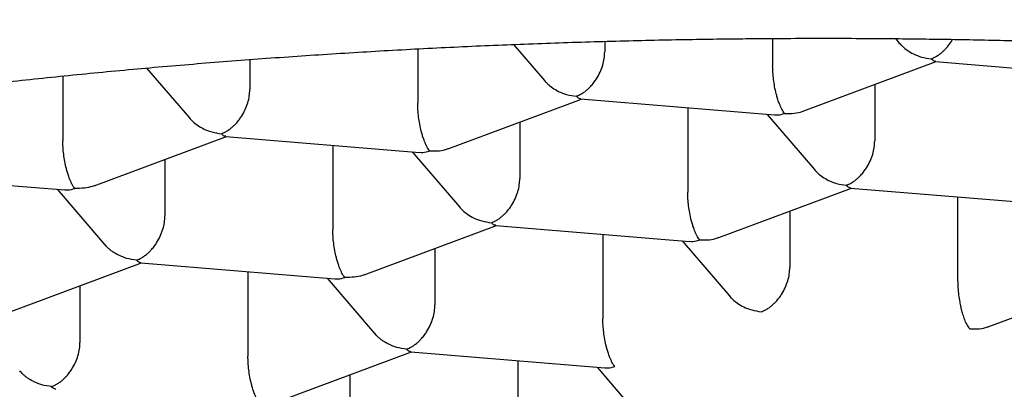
# Model space of a CAD drawing. Header units: millimetres. Extents: x 8 to 571, y 12 to 391.
# Tile 33 of 47: x 290.56 to 293.98, y 371.32 to 372.61. Entities that reach past the tile are written whole.
import ezdxf

# ---------------------------------------------------------------- set-up
doc = ezdxf.new("R2010")
doc.units = ezdxf.units.MM

msp = doc.modelspace()

# ---------------------------------------------------------------- linework, layer by layer
at = {"color": 7, "linetype": 'Continuous', "lineweight": 30}
for p, q in [((292.5932, 372.5319), (292.5932, 372.4949)), ((293.1777, 372.5419), (293.1777, 372.4467)), ((293.6051, 372.5413), (293.6183, 372.526)), ((291.9425, 372.5057), (291.9425, 372.3165)), ((292.2753, 372.5211), (292.3831, 372.3957)), ((291.358, 372.4686), (291.358, 372.3646)), ((293.2864, 372.2899), (293.7471, 372.4614)), ((293.7446, 372.4616), (294.4195, 372.406)), ((290.9986, 372.4391), (291.1479, 372.2655)), ((290.7073, 372.4113), (290.7073, 372.1862)), ((293.5329, 372.3817), (293.5329, 372.1854)), ((292.0512, 372.1597), (292.5119, 372.3312)), ((292.5094, 372.3314), (293.1842, 372.2758)), ((292.8822, 372.3007), (292.8822, 372.007)), ((292.2977, 372.2515), (292.2977, 372.0551)), ((293.158, 372.2779), (293.3228, 372.0862)), ((290.8163, 372.0295), (291.2766, 372.201)), ((291.2741, 372.2012), (291.949, 372.1455)), ((291.647, 372.1704), (291.647, 371.8767)), ((291.0625, 372.1212), (291.0625, 371.9249)), ((291.9227, 372.1477), (292.0876, 371.956)), ((290.0389, 372.0709), (290.7138, 372.0153)), ((290.6875, 372.0175), (290.8524, 371.8257)), ((292.9909, 371.8502), (293.4516, 372.0217)), ((293.4491, 372.0219), (294.1239, 371.9663)), ((293.8219, 371.6975), (293.8219, 371.9912)), ((293.2374, 371.9419), (293.2374, 371.7456)), ((291.7559, 371.72), (292.2163, 371.8914)), ((292.2138, 371.8916), (292.8887, 371.836)), ((292.5867, 371.8609), (292.5867, 371.5672)), ((292.0022, 371.8117), (292.0022, 371.6154)), ((292.8624, 371.8382), (293.0273, 371.6465)), ((290.5207, 371.5898), (290.9811, 371.7612)), ((290.9786, 371.7614), (291.6535, 371.7058)), ((291.3514, 371.7307), (291.3514, 371.437)), ((291.6272, 371.7079), (291.7921, 371.5161)), ((293.9306, 371.5407), (294.3912, 371.7122)), ((290.767, 371.6815), (290.767, 371.4851)), ((291.4604, 371.2803), (291.9208, 371.4517)), ((291.9183, 371.4519), (292.5932, 371.3963)), ((292.2911, 371.4212), (292.2911, 371.1275)), ((292.5669, 371.3984), (292.7318, 371.2066)), ((291.7067, 371.1756), (291.7067, 371.372))]:
    msp.add_line(p, q, dxfattribs=at)
for points, knots in [([(282.8532, 371.9218), (282.8436, 371.9456), (282.8205, 372.0022), (282.7935, 372.0898), (282.771, 372.1854), (282.7571, 372.28), (282.753, 372.3516), (282.7533, 372.4012), (282.7543, 372.4295), (282.7561, 372.4579), (282.7589, 372.4865), (282.7626, 372.5153), (282.7673, 372.5442), (282.7763, 372.5908), (282.7931, 372.6551), (282.8197, 372.7289), (282.85, 372.7957), (282.8818, 372.8553), (282.9186, 372.9149), (282.9591, 372.9723), (283.0136, 373.0413), (283.086, 373.1213), (283.183, 373.213), (283.2921, 373.3027), (283.4134, 373.3913), (283.5107, 373.455), (283.5753, 373.4947), (283.6025, 373.5111), (283.6297, 373.5272), (283.6571, 373.5432), (283.6847, 373.559), (283.7123, 373.5745), (283.7558, 373.5986), (283.8156, 373.6307), (283.8973, 373.6728), (283.9838, 373.7156), (284.0753, 373.7588), (284.1631, 373.7987), (284.2468, 373.8353), (284.326, 373.869), (284.4039, 373.9011), (284.4838, 373.9332), (284.5707, 373.9673), (284.7034, 374.0178), (284.8831, 374.083), (285.1104, 374.1605), (285.3451, 374.2358), (285.5867, 374.3091), (285.8254, 374.3776), (286.0614, 374.4419), (286.2957, 374.5028), (286.5399, 374.5632), (286.7529, 374.6132), (286.931, 374.6534), (287.0708, 374.684), (287.2133, 374.7144), (287.3554, 374.7437), (287.4933, 374.7714), (287.6512, 374.8022), (287.835, 374.8369), (288.0512, 374.8758), (288.277, 374.9146), (288.5125, 374.9529), (288.7579, 374.9905), (289.0133, 375.0274), (289.1974, 375.0522), (289.3055, 375.0662), (289.3345, 375.0699), (289.3641, 375.0737), (289.3944, 375.0775), (289.4253, 375.0814), (289.4569, 375.0853), (289.5088, 375.0917), (289.5825, 375.1005), (289.6861, 375.1127), (289.8022, 375.1258), (289.9315, 375.1398), (290.0361, 375.1506), (290.1137, 375.1583), (290.1621, 375.1631), (290.2124, 375.1679), (290.2708, 375.1735), (290.358, 375.1815), (290.4691, 375.1913), (290.5905, 375.2015), (290.6983, 375.21), (290.793, 375.2172), (290.8794, 375.2235), (290.9634, 375.2293), (291.0432, 375.2346), (291.1169, 375.2393), (291.1761, 375.2429), (291.2181, 375.2454), (291.2454, 375.247), (291.2632, 375.248), (291.2791, 375.2489), (291.2953, 375.2498), (291.3115, 375.2507), (291.3278, 375.2516), (291.344, 375.2525), (291.3602, 375.2533), (291.4008, 375.2555), (291.4892, 375.2599), (291.6675, 375.2683), (291.8409, 375.275), (291.9854, 375.2798), (292.0588, 375.2821), (292.1322, 375.2841), (292.2056, 375.286), (292.2849, 375.2879), (292.3713, 375.2897), (292.4869, 375.2918), (292.622, 375.2938), (292.7715, 375.2954), (292.9095, 375.2963), (293.0361, 375.2969), (293.1511, 375.2971), (293.2545, 375.2971), (293.3196, 375.2971), (293.3502, 375.2971)], [0, 0, 0, 0, 0.011862, 0.028259, 0.044827, 0.061567, 0.07848, 0.083624, 0.088836, 0.094117, 0.099466, 0.104883, 0.110369, 0.115923, 0.131549, 0.147692, 0.15954, 0.171652, 0.184028, 0.19636, 0.207678, 0.227868, 0.248036, 0.26828, 0.288541, 0.308802, 0.312702, 0.316564, 0.320387, 0.324172, 0.327919, 0.331627, 0.335297, 0.345191, 0.354794, 0.365849, 0.376492, 0.386724, 0.395512, 0.403972, 0.412105, 0.419909, 0.42847, 0.438175, 0.45881, 0.479226, 0.499424, 0.519404, 0.539167, 0.55649, 0.574064, 0.591891, 0.609969, 0.61954, 0.62918, 0.63889, 0.648669, 0.657858, 0.666424, 0.67988, 0.693752, 0.70804, 0.722744, 0.737865, 0.753401, 0.769354, 0.771047, 0.772776, 0.774542, 0.776343, 0.778181, 0.780056, 0.781967, 0.787409, 0.793126, 0.80029, 0.807844, 0.815787, 0.818544, 0.821344, 0.824188, 0.827263, 0.831462, 0.839246, 0.846416, 0.852299, 0.857692, 0.862595, 0.867008, 0.871982, 0.876139, 0.87948, 0.882003, 0.883232, 0.884098, 0.885009, 0.885921, 0.886832, 0.887744, 0.888655, 0.889567, 0.890478, 0.895491, 0.904443, 0.920427, 0.924505, 0.928583, 0.932661, 0.936739, 0.940816, 0.94585, 0.951114, 0.960015, 0.968277, 0.9759, 0.982884, 0.989228, 0.994934, 1, 1, 1, 1]), ([(293.3563, 375.2971), (293.3934, 375.2971), (293.4715, 375.2971), (293.5944, 375.297), (293.7289, 375.2965), (293.8751, 375.2957), (294.0106, 375.2944), (294.1332, 375.2929), (294.2147, 375.2917), (294.2736, 375.2907), (294.3086, 375.2901), (294.3441, 375.2894), (294.3788, 375.2888), (294.4853, 375.2866), (294.6747, 375.2818), (294.9474, 375.2724), (295.1525, 375.2633), (295.2796, 375.2569), (295.3292, 375.2543), (295.3787, 375.2516), (295.4222, 375.2492), (295.4717, 375.2464), (295.5296, 375.243), (295.6086, 375.2382), (295.6997, 375.2323), (295.8037, 375.2252), (295.9167, 375.2171), (296.0389, 375.2077), (296.1596, 375.198), (296.2778, 375.1879), (296.3903, 375.1778), (296.5022, 375.1673), (296.61, 375.1567), (296.7279, 375.1448), (296.8546, 375.1313), (296.9881, 375.1164), (297.1114, 375.1021), (297.2246, 375.0884), (297.3279, 375.0756), (297.4031, 375.0659), (297.4537, 375.0593), (297.483, 375.0555), (297.5122, 375.0516), (297.5413, 375.0477), (297.5702, 375.0438), (297.599, 375.0399), (297.6277, 375.036), (297.706, 375.0252), (297.8261, 375.0083), (297.9863, 374.9846), (298.1457, 374.9602), (298.3101, 374.9341), (298.4788, 374.9061), (298.6366, 374.879), (298.7841, 374.8527), (298.9217, 374.8274), (299.0553, 374.8022), (299.1887, 374.7763), (299.3264, 374.7487), (299.5066, 374.7117), (299.7234, 374.6652), (299.9692, 374.6097), (300.2063, 374.5535), (300.4345, 374.4967), (300.6539, 374.4395), (300.8559, 374.3844), (301.0428, 374.3313), (301.2166, 374.2799), (301.3872, 374.2274), (301.5541, 374.1739), (301.6933, 374.1274), (301.8064, 374.0883), (301.895, 374.0569), (301.9822, 374.0251), (302.0682, 373.9931), (302.1498, 373.9618), (302.2265, 373.9317), (302.3182, 373.8948), (302.4273, 373.8493), (302.5536, 373.7941), (302.6787, 373.7364), (302.8021, 373.6763), (302.9231, 373.6137), (303.0411, 373.5485), (303.1251, 373.4986), (303.1788, 373.4652), (303.2041, 373.4492), (303.2289, 373.4331), (303.2534, 373.4169), (303.2775, 373.4007), (303.3304, 373.3642), (303.3811, 373.3271), (303.4295, 373.2893), (303.4515, 373.2717), (303.473, 373.2541), (303.4948, 373.2358), (303.517, 373.2166), (303.5394, 373.1966), (303.5612, 373.1767), (303.5889, 373.1504), (303.6214, 373.1182), (303.6572, 373.0803), (303.6897, 373.0436), (303.719, 373.0083), (303.7472, 372.9719), (303.7752, 372.933), (303.8098, 372.8804), (303.8467, 372.8161), (303.8819, 372.741), (303.9095, 372.6668), (303.93, 372.5935), (303.9438, 372.5211), (303.9519, 372.451), (303.9527, 372.4043), (303.9531, 372.3819)], [0, 0, 0, 0, 0.0066722, 0.014044, 0.0221156, 0.0308869, 0.0403579, 0.0465405, 0.0529885, 0.0550699, 0.0571776, 0.0593114, 0.0614715, 0.0634458, 0.0785738, 0.0957645, 0.1129552, 0.1159808, 0.1190064, 0.1220321, 0.1250432, 0.1269823, 0.1311171, 0.1356838, 0.1415066, 0.1479076, 0.1548868, 0.1624442, 0.1705798, 0.1773777, 0.1845326, 0.1916737, 0.1984187, 0.2048874, 0.2140017, 0.222504, 0.2303942, 0.2376724, 0.2443385, 0.2503927, 0.2523041, 0.25421, 0.2561106, 0.2580057, 0.2598954, 0.2617797, 0.2636585, 0.265532, 0.2771834, 0.2874055, 0.2974567, 0.3091996, 0.3207005, 0.3319593, 0.3418073, 0.3514624, 0.3609246, 0.3701939, 0.3800674, 0.3907643, 0.409674, 0.4283385, 0.4467578, 0.4649323, 0.4828621, 0.5005475, 0.5157959, 0.5311614, 0.5466441, 0.5622443, 0.577962, 0.5868349, 0.595745, 0.6046921, 0.6136765, 0.622698, 0.6308404, 0.638737, 0.6532257, 0.6682119, 0.6836956, 0.6996769, 0.7161557, 0.7331322, 0.7506064, 0.7546965, 0.7587865, 0.7628764, 0.7669663, 0.7710562, 0.775146, 0.7944253, 0.7987287, 0.803032, 0.8073353, 0.8116386, 0.8163984, 0.8212891, 0.8260887, 0.8307971, 0.8401235, 0.8490706, 0.8576382, 0.8658264, 0.8736353, 0.8827515, 0.8923944, 0.9092504, 0.925641, 0.9415663, 0.9570268, 0.9720226, 0.9865541, 1, 1, 1, 1]), ([(283.9784, 369.4216), (283.9784, 369.4312), (283.9785, 369.4546), (283.9806, 369.4917), (283.9846, 369.533), (283.9904, 369.5744), (283.9981, 369.6159), (284.0077, 369.6573), (284.0191, 369.6988), (284.0323, 369.7402), (284.0473, 369.7816), (284.064, 369.8229), (284.0826, 369.8642), (284.103, 369.9055), (284.1251, 369.9468), (284.149, 369.988), (284.1747, 370.0292), (284.2022, 370.0705), (284.2315, 370.1117), (284.2626, 370.1529), (284.2956, 370.1941), (284.3303, 370.2353), (284.3668, 370.2765), (284.4052, 370.3177), (284.4453, 370.3588), (284.4873, 370.3999), (284.5312, 370.4409), (284.5768, 370.4819), (284.6243, 370.5228), (284.6736, 370.5635), (284.7247, 370.6042), (284.7776, 370.6447), (284.8323, 370.6851), (284.8888, 370.7254), (284.9471, 370.7655), (285.0071, 370.8054), (285.0689, 370.8451), (285.1325, 370.8845), (285.1978, 370.9238), (285.2648, 370.9628), (285.3335, 371.0016), (285.404, 371.0401), (285.4761, 371.0783), (285.5499, 371.1162), (285.6253, 371.1539), (285.7024, 371.1912), (285.7811, 371.2282), (285.8614, 371.2648), (285.9433, 371.3011), (286.0267, 371.337), (286.1117, 371.3726), (286.1983, 371.4078), (286.2863, 371.4426), (286.3759, 371.477), (286.4669, 371.5109), (286.5594, 371.5445), (286.6533, 371.5776), (286.7486, 371.6103), (286.8454, 371.6425), (286.9435, 371.6743), (287.043, 371.7056), (287.1438, 371.7365), (287.2459, 371.7669), (287.3494, 371.7968), (287.4541, 371.8261), (287.5601, 371.855), (287.6673, 371.8834), (287.7757, 371.9113), (287.8854, 371.9386), (287.9962, 371.9654), (288.1082, 371.9917), (288.2213, 372.0175), (288.3355, 372.0426), (288.4509, 372.0673), (288.5673, 372.0914), (288.6848, 372.1149), (288.8033, 372.1378), (288.9228, 372.1602), (289.0434, 372.182), (289.1649, 372.2032), (289.2875, 372.2238), (289.4109, 372.2438), (289.5353, 372.2633), (289.6607, 372.2821), (289.7869, 372.3003), (289.9141, 372.3179), (290.0421, 372.3349), (290.1711, 372.3512), (290.3009, 372.3669), (290.427, 372.3815), (290.5494, 372.395), (290.6677, 372.4075), (290.7865, 372.4194), (290.9057, 372.4308), (291.0253, 372.4416), (291.1453, 372.4519), (291.2656, 372.4616), (291.3863, 372.4708), (291.5072, 372.4795), (291.6284, 372.4875), (291.7498, 372.4951), (291.8715, 372.5021), (291.9932, 372.5085), (292.1151, 372.5144), (292.2369, 372.5197), (292.3587, 372.5244), (292.4802, 372.5286), (292.6013, 372.5322), (292.7214, 372.5353), (292.8397, 372.5378), (292.9535, 372.5397), (293.056, 372.541), (293.1454, 372.5418), (293.242, 372.5424), (293.3103, 372.5425), (293.3532, 372.5425)], [0, 0, 0, 0, 0.0068296, 0.0166014, 0.0263889, 0.0361696, 0.0459232, 0.0556334, 0.0652883, 0.0748804, 0.0844065, 0.0938662, 0.1032617, 0.1125968, 0.1218761, 0.131105, 0.140289, 0.1494334, 0.1585434, 0.1676236, 0.1766786, 0.1857123, 0.1947283, 0.2037297, 0.2127194, 0.2216997, 0.2306729, 0.2396406, 0.2486046, 0.2575661, 0.2665262, 0.2754858, 0.2844454, 0.2934058, 0.3023676, 0.3113313, 0.3202972, 0.3292657, 0.3382371, 0.3472114, 0.3561889, 0.3651696, 0.3741536, 0.3831409, 0.3921316, 0.4011256, 0.410123, 0.4191238, 0.4281278, 0.4371351, 0.4461457, 0.4551594, 0.4641763, 0.4731964, 0.4822197, 0.491246, 0.5002755, 0.5093081, 0.5183438, 0.5273826, 0.5364246, 0.5454699, 0.5545183, 0.5635701, 0.5726253, 0.581684, 0.5907463, 0.5998123, 0.6088821, 0.6179559, 0.6270339, 0.6361162, 0.6452031, 0.6542949, 0.6633917, 0.6724939, 0.6816018, 0.6907159, 0.6998364, 0.7089639, 0.7180989, 0.7272418, 0.7363935, 0.7455545, 0.7547257, 0.763908, 0.7731024, 0.7823101, 0.7915324, 0.8007708, 0.8090646, 0.8173585, 0.8256518, 0.8339442, 0.8422354, 0.8505251, 0.8588129, 0.8670984, 0.875381, 0.88366, 0.8919344, 0.9002032, 0.9084645, 0.9167162, 0.924955, 0.9331761, 0.9413718, 0.9495292, 0.9576251, 0.9656119, 0.9733758, 0.9805578, 0.9862512, 0.9913643, 1, 1, 1, 1]), ([(293.3532, 372.5425), (293.3971, 372.5425), (293.4591, 372.5424), (293.5511, 372.5418), (293.6304, 372.5412), (293.7251, 372.54), (293.8248, 372.5385), (293.9295, 372.5365), (294.0377, 372.534), (294.1485, 372.531), (294.2615, 372.5274), (294.3761, 372.5234), (294.492, 372.5187), (294.6089, 372.5135), (294.7267, 372.5078), (294.845, 372.5015), (294.9639, 372.4946), (295.0832, 372.4872), (295.2027, 372.4792), (295.3223, 372.4707), (295.4421, 372.4615), (295.5619, 372.4518), (295.6817, 372.4415), (295.8013, 372.4307), (295.9208, 372.4193), (296.0401, 372.4073), (296.1591, 372.3948), (296.2778, 372.3817), (296.3962, 372.368), (296.5142, 372.3538), (296.6318, 372.339), (296.7489, 372.3237), (296.8655, 372.3078), (296.9817, 372.2914), (297.0972, 372.2744), (297.2122, 372.2569), (297.3266, 372.2389), (297.4403, 372.2203), (297.5533, 372.2011), (297.6657, 372.1815), (297.7773, 372.1613), (297.8882, 372.1407), (297.9983, 372.1195), (298.1075, 372.0978), (298.216, 372.0755), (298.3236, 372.0528), (298.4303, 372.0296), (298.5361, 372.006), (298.6409, 371.9818), (298.7449, 371.9571), (298.8478, 371.932), (298.9498, 371.9064), (299.0507, 371.8804), (299.1506, 371.8539), (299.2494, 371.8269), (299.3472, 371.7995), (299.4439, 371.7717), (299.5394, 371.7435), (299.6338, 371.7148), (299.727, 371.6857), (299.8191, 371.6562), (299.9099, 371.6264), (299.9996, 371.5961), (300.088, 371.5654), (300.1751, 371.5344), (300.261, 371.503), (300.3456, 371.4712), (300.4289, 371.4391), (300.5109, 371.4067), (300.5915, 371.3739), (300.6708, 371.3408), (300.7487, 371.3074), (300.8253, 371.2737), (300.9004, 371.2396), (300.9742, 371.2053), (301.0465, 371.1708), (301.1174, 371.1359), (301.1868, 371.1008), (301.2548, 371.0655), (301.3213, 371.0299), (301.3863, 370.9941), (301.4499, 370.9581), (301.5119, 370.9219), (301.5725, 370.8855), (301.6315, 370.8489), (301.689, 370.8121), (301.7449, 370.7752), (301.7993, 370.7381), (301.8522, 370.7009), (301.9035, 370.6636), (301.9533, 370.6262), (302.0015, 370.5887), (302.0482, 370.551), (302.0932, 370.5133), (302.1368, 370.4756), (302.1787, 370.4377), (302.2191, 370.3999), (302.258, 370.3619), (302.2952, 370.324), (302.3309, 370.286), (302.3651, 370.248), (302.3977, 370.21), (302.4288, 370.172), (302.4583, 370.134), (302.4863, 370.0959), (302.5128, 370.0579), (302.5378, 370.0198), (302.5612, 369.9817), (302.5831, 369.9435), (302.6036, 369.9053), (302.6225, 369.8671), (302.6399, 369.8287), (302.6558, 369.7902), (302.6702, 369.7516), (302.6831, 369.7128), (302.6944, 369.6738), (302.7042, 369.6346), (302.7124, 369.595), (302.719, 369.5552), (302.7239, 369.5151), (302.7269, 369.4747), (302.7283, 369.4436), (302.7281, 369.4259), (302.7281, 369.4218)], [0, 0, 0, 0, 0.008828, 0.01247, 0.01851, 0.024795, 0.031545, 0.038598, 0.045887, 0.053359, 0.060976, 0.06871, 0.076541, 0.084452, 0.09243, 0.100466, 0.108551, 0.116679, 0.124844, 0.133042, 0.141268, 0.14952, 0.157794, 0.166089, 0.174402, 0.182731, 0.191075, 0.199431, 0.2078, 0.216179, 0.224568, 0.232965, 0.24137, 0.249783, 0.258201, 0.266625, 0.275055, 0.283488, 0.291926, 0.300367, 0.308811, 0.317258, 0.325706, 0.334157, 0.342609, 0.351062, 0.359516, 0.36797, 0.376424, 0.384878, 0.393332, 0.401784, 0.410236, 0.418687, 0.427136, 0.435583, 0.444028, 0.452471, 0.460912, 0.46935, 0.477785, 0.486217, 0.494645, 0.50307, 0.511491, 0.519908, 0.528321, 0.53673, 0.545134, 0.553533, 0.561927, 0.570316, 0.5787, 0.587079, 0.595452, 0.603819, 0.61218, 0.620536, 0.628886, 0.63723, 0.645567, 0.653899, 0.662225, 0.670544, 0.678859, 0.687167, 0.69547, 0.703769, 0.712063, 0.720352, 0.728638, 0.736922, 0.745203, 0.753484, 0.761765, 0.770046, 0.778331, 0.786619, 0.794914, 0.803218, 0.811533, 0.819861, 0.828207, 0.836573, 0.844964, 0.853385, 0.86184, 0.870334, 0.878875, 0.887468, 0.89612, 0.904839, 0.913633, 0.922509, 0.931475, 0.940537, 0.949701, 0.958971, 0.968347, 0.977826, 0.987402, 0.997062, 1, 1, 1, 1]), ([(293.6183, 372.526), (293.6201, 372.524), (293.6238, 372.5197), (293.6328, 372.5111), (293.6472, 372.4996), (293.669, 372.4868), (293.6971, 372.4757), (293.7182, 372.4728), (293.7296, 372.4712)], [0, 0, 0, 0, 0.062211, 0.134474, 0.294265, 0.49165, 0.726858, 1, 1, 1, 1]), ([(293.7296, 372.4712), (293.7337, 372.4729), (293.7417, 372.4762), (293.7532, 372.4831), (293.7637, 372.4907), (293.7724, 372.4984), (293.7796, 372.5057), (293.7855, 372.5124), (293.7908, 372.519), (293.7954, 372.5253), (293.7998, 372.5317), (293.8022, 372.5363), (293.8035, 372.5388)], [0, 0, 0, 0, 0.151751, 0.293292, 0.424636, 0.5458, 0.635425, 0.718561, 0.795226, 0.865444, 0.929244, 1, 1, 1, 1]), ([(292.4943, 372.341), (292.4985, 372.3427), (292.5065, 372.346), (292.518, 372.3528), (292.5284, 372.3604), (292.5372, 372.3681), (292.5444, 372.3754), (292.5503, 372.3821), (292.5556, 372.3887), (292.5602, 372.3951), (292.5677, 372.4064), (292.5774, 372.4238), (292.5865, 372.448), (292.5922, 372.4721), (292.5929, 372.4874), (292.5932, 372.4949)], [0, 0, 0, 0, 0.0854419, 0.1651353, 0.2390874, 0.3073075, 0.3577702, 0.4045792, 0.4477448, 0.4872802, 0.5232025, 0.6514528, 0.7729469, 0.888728, 1, 1, 1, 1]), ([(293.7446, 372.4624), (293.743, 372.4624), (293.7382, 372.4625), (293.733, 372.4677), (293.7296, 372.4712)], [0, 0, 0, 0, 0.3366244, 1, 1, 1, 1]), ([(293.2193, 372.2812), (293.2176, 372.2834), (293.2143, 372.2877), (293.2096, 372.2959), (293.2053, 372.3047), (293.2016, 372.3135), (293.1985, 372.3216), (293.196, 372.329), (293.1937, 372.3362), (293.1917, 372.343), (293.1884, 372.3553), (293.1845, 372.3738), (293.1806, 372.3991), (293.1782, 372.4238), (293.1779, 372.4392), (293.1777, 372.4467)], [0, 0, 0, 0, 0.0854419, 0.1651353, 0.2390874, 0.3073075, 0.3577702, 0.4045792, 0.4477448, 0.4872802, 0.5232025, 0.6514528, 0.7729469, 0.888728, 1, 1, 1, 1]), ([(292.3831, 372.3957), (292.3849, 372.3938), (292.3886, 372.3895), (292.3976, 372.3808), (292.4119, 372.3693), (292.4338, 372.3566), (292.4619, 372.3455), (292.483, 372.3426), (292.4943, 372.341)], [0, 0, 0, 0, 0.062211, 0.134474, 0.294265, 0.49165, 0.726858, 1, 1, 1, 1]), ([(291.2591, 372.2107), (291.2633, 372.2124), (291.2713, 372.2158), (291.2828, 372.2226), (291.2932, 372.2302), (291.302, 372.2379), (291.3092, 372.2452), (291.3151, 372.2519), (291.3203, 372.2585), (291.3249, 372.2648), (291.3325, 372.2762), (291.3421, 372.2936), (291.3513, 372.3178), (291.357, 372.3418), (291.3577, 372.3571), (291.358, 372.3646)], [0, 0, 0, 0, 0.085442, 0.165135, 0.239087, 0.307307, 0.35777, 0.404579, 0.447745, 0.48728, 0.523202, 0.651453, 0.772947, 0.888728, 1, 1, 1, 1]), ([(292.5094, 372.3322), (292.5078, 372.3322), (292.503, 372.3322), (292.4978, 372.3375), (292.4943, 372.341)], [0, 0, 0, 0, 0.336624, 1, 1, 1, 1]), ([(291.9841, 372.151), (291.9824, 372.1532), (291.979, 372.1574), (291.9743, 372.1657), (291.9701, 372.1745), (291.9664, 372.1832), (291.9633, 372.1914), (291.9608, 372.1987), (291.9585, 372.2059), (291.9564, 372.2128), (291.9532, 372.225), (291.9492, 372.2435), (291.9454, 372.2688), (291.943, 372.2936), (291.9426, 372.3089), (291.9425, 372.3165)], [0, 0, 0, 0, 0.085442, 0.165135, 0.239087, 0.307307, 0.35777, 0.404579, 0.447745, 0.48728, 0.523202, 0.651453, 0.772947, 0.888728, 1, 1, 1, 1]), ([(293.2193, 372.2812), (293.2306, 372.281), (293.2517, 372.2805), (293.274, 372.2853), (293.2846, 372.2893), (293.2864, 372.29)], [0, 0, 0, 0, 0.49046, 0.912846, 1, 1, 1, 1]), ([(291.1479, 372.2655), (291.1496, 372.2635), (291.1534, 372.2593), (291.1624, 372.2506), (291.1767, 372.2391), (291.1985, 372.2263), (291.2266, 372.2152), (291.2478, 372.2123), (291.2591, 372.2107)], [0, 0, 0, 0, 0.062211, 0.134474, 0.294265, 0.49165, 0.726858, 1, 1, 1, 1]), ([(293.1843, 372.2765), (293.1881, 372.276), (293.1993, 372.2748), (293.2113, 372.2787), (293.2193, 372.2812)], [0, 0, 0, 0, 0.333784, 1, 1, 1, 1]), ([(290.7489, 372.0207), (290.7471, 372.0229), (290.7438, 372.0272), (290.7391, 372.0354), (290.7348, 372.0443), (290.7312, 372.053), (290.7281, 372.0611), (290.7255, 372.0685), (290.7232, 372.0757), (290.7212, 372.0825), (290.718, 372.0948), (290.714, 372.1133), (290.7102, 372.1386), (290.7077, 372.1633), (290.7074, 372.1787), (290.7073, 372.1862)], [0, 0, 0, 0, 0.085442, 0.165135, 0.239087, 0.307307, 0.35777, 0.404579, 0.447745, 0.48728, 0.523202, 0.651453, 0.772947, 0.888728, 1, 1, 1, 1]), ([(291.2742, 372.2019), (291.2726, 372.2019), (291.2677, 372.202), (291.2626, 372.2073), (291.2591, 372.2107)], [0, 0, 0, 0, 0.336624, 1, 1, 1, 1]), ([(293.434, 372.0315), (293.4382, 372.0332), (293.4462, 372.0365), (293.4577, 372.0433), (293.4681, 372.0509), (293.4769, 372.0586), (293.4841, 372.0659), (293.49, 372.0726), (293.4953, 372.0792), (293.4998, 372.0856), (293.5074, 372.0969), (293.5171, 372.1143), (293.5262, 372.1385), (293.5319, 372.1626), (293.5326, 372.1779), (293.5329, 372.1854)], [0, 0, 0, 0, 0.085442, 0.165135, 0.239087, 0.307307, 0.35777, 0.404579, 0.447745, 0.48728, 0.523202, 0.651453, 0.772947, 0.888728, 1, 1, 1, 1]), ([(291.9491, 372.1462), (291.9528, 372.1458), (291.9641, 372.1446), (291.9761, 372.1484), (291.9841, 372.151)], [0, 0, 0, 0, 0.333784, 1, 1, 1, 1]), ([(291.9841, 372.151), (291.9954, 372.1507), (292.0165, 372.1502), (292.0387, 372.155), (292.0493, 372.1591), (292.0511, 372.1598)], [0, 0, 0, 0, 0.49046, 0.912846, 1, 1, 1, 1]), ([(293.3228, 372.0862), (293.3246, 372.0843), (293.3283, 372.08), (293.3373, 372.0713), (293.3516, 372.0598), (293.3735, 372.0471), (293.4016, 372.036), (293.4227, 372.033), (293.434, 372.0315)], [0, 0, 0, 0, 0.062211, 0.134474, 0.294265, 0.49165, 0.726858, 1, 1, 1, 1]), ([(292.1988, 371.9012), (292.203, 371.9029), (292.211, 371.9062), (292.2225, 371.9131), (292.2329, 371.9207), (292.2417, 371.9284), (292.2489, 371.9357), (292.2548, 371.9424), (292.26, 371.949), (292.2646, 371.9553), (292.2722, 371.9667), (292.2818, 371.984), (292.291, 372.0082), (292.2967, 372.0323), (292.2974, 372.0476), (292.2977, 372.0551)], [0, 0, 0, 0, 0.085442, 0.165135, 0.239087, 0.307307, 0.35777, 0.404579, 0.447745, 0.48728, 0.523202, 0.651453, 0.772947, 0.888728, 1, 1, 1, 1]), ([(290.7138, 372.016), (290.7176, 372.0156), (290.7289, 372.0143), (290.7409, 372.0182), (290.7489, 372.0207)], [0, 0, 0, 0, 0.3337838, 1, 1, 1, 1]), ([(290.8161, 372.03), (290.8143, 372.0292), (290.8039, 372.0247), (290.7812, 372.0202), (290.7602, 372.0206), (290.7489, 372.0207)], [0, 0, 0, 0, 0.089252, 0.510644, 1, 1, 1, 1]), ([(293.4491, 372.0226), (293.4475, 372.0227), (293.4427, 372.0227), (293.4375, 372.028), (293.434, 372.0315)], [0, 0, 0, 0, 0.336624, 1, 1, 1, 1]), ([(292.9238, 371.8415), (292.9221, 371.8437), (292.9187, 371.8479), (292.914, 371.8561), (292.9098, 371.865), (292.9061, 371.8737), (292.903, 371.8819), (292.9005, 371.8892), (292.8982, 371.8964), (292.8961, 371.9033), (292.8929, 371.9155), (292.8889, 371.934), (292.8851, 371.9593), (292.8827, 371.9841), (292.8823, 371.9994), (292.8822, 372.007)], [0, 0, 0, 0, 0.085442, 0.165135, 0.239087, 0.307307, 0.35777, 0.404579, 0.447745, 0.48728, 0.523202, 0.651453, 0.772947, 0.888728, 1, 1, 1, 1]), ([(292.0876, 371.956), (292.0893, 371.954), (292.0931, 371.9497), (292.1021, 371.9411), (292.1164, 371.9296), (292.1382, 371.9168), (292.1663, 371.9057), (292.1875, 371.9028), (292.1988, 371.9012)], [0, 0, 0, 0, 0.062211, 0.134474, 0.294265, 0.49165, 0.726858, 1, 1, 1, 1]), ([(290.9636, 371.771), (290.9677, 371.7727), (290.9757, 371.776), (290.9872, 371.7828), (290.9977, 371.7904), (291.0064, 371.7981), (291.0137, 371.8054), (291.0196, 371.8121), (291.0248, 371.8187), (291.0294, 371.8251), (291.037, 371.8364), (291.0466, 371.8538), (291.0558, 371.878), (291.0615, 371.9021), (291.0621, 371.9174), (291.0625, 371.9249)], [0, 0, 0, 0, 0.0854419, 0.1651353, 0.2390874, 0.3073075, 0.3577702, 0.4045792, 0.4477448, 0.4872802, 0.5232025, 0.6514528, 0.7729469, 0.888728, 1, 1, 1, 1]), ([(291.6886, 371.7112), (291.6868, 371.7134), (291.6835, 371.7177), (291.6788, 371.7259), (291.6745, 371.7347), (291.6709, 371.7435), (291.6678, 371.7516), (291.6652, 371.759), (291.6629, 371.7662), (291.6609, 371.773), (291.6577, 371.7853), (291.6537, 371.8038), (291.6499, 371.8291), (291.6474, 371.8538), (291.6471, 371.8692), (291.647, 371.8767)], [0, 0, 0, 0, 0.085442, 0.165135, 0.239087, 0.307307, 0.35777, 0.404579, 0.447745, 0.48728, 0.523202, 0.651453, 0.772947, 0.888728, 1, 1, 1, 1]), ([(292.2139, 371.8924), (292.2123, 371.8924), (292.2074, 371.8925), (292.2023, 371.8977), (292.1988, 371.9012)], [0, 0, 0, 0, 0.336624, 1, 1, 1, 1]), ([(292.8888, 371.8367), (292.8925, 371.8363), (292.9038, 371.8351), (292.9158, 371.8389), (292.9238, 371.8415)], [0, 0, 0, 0, 0.333784, 1, 1, 1, 1]), ([(292.9238, 371.8415), (292.9351, 371.8412), (292.9562, 371.8407), (292.9784, 371.8455), (292.989, 371.8496), (292.9908, 371.8503)], [0, 0, 0, 0, 0.49046, 0.912846, 1, 1, 1, 1]), ([(290.9636, 371.771), (290.9523, 371.7726), (290.9312, 371.7756), (290.9069, 371.7853), (290.8906, 371.794), (290.8805, 371.8005), (290.8718, 371.8069), (290.8622, 371.8149), (290.8565, 371.8217), (290.8529, 371.8261)], [0, 0, 0, 0, 0.273225, 0.508527, 0.612083, 0.706188, 0.79088, 0.866207, 1, 1, 1, 1]), ([(290.9787, 371.7622), (290.977, 371.7622), (290.9722, 371.7622), (290.967, 371.7675), (290.9636, 371.771)], [0, 0, 0, 0, 0.336624, 1, 1, 1, 1]), ([(293.1385, 371.5917), (293.1427, 371.5934), (293.1507, 371.5967), (293.1622, 371.6036), (293.1726, 371.6112), (293.1814, 371.6189), (293.1886, 371.6262), (293.1945, 371.6329), (293.1997, 371.6395), (293.2043, 371.6458), (293.2119, 371.6572), (293.2215, 371.6745), (293.2307, 371.6987), (293.2364, 371.7228), (293.2371, 371.7381), (293.2374, 371.7456)], [0, 0, 0, 0, 0.085442, 0.165135, 0.239087, 0.307307, 0.35777, 0.404579, 0.447745, 0.48728, 0.523202, 0.651453, 0.772947, 0.888728, 1, 1, 1, 1]), ([(291.6535, 371.7065), (291.6573, 371.706), (291.6686, 371.7048), (291.6806, 371.7087), (291.6886, 371.7112)], [0, 0, 0, 0, 0.333784, 1, 1, 1, 1]), ([(291.7558, 371.7205), (291.7539, 371.7197), (291.7436, 371.7152), (291.7209, 371.7107), (291.6999, 371.711), (291.6886, 371.7112)], [0, 0, 0, 0, 0.089252, 0.510644, 1, 1, 1, 1]), ([(293.8219, 371.6975), (293.822, 371.6899), (293.8223, 371.6745), (293.8246, 371.6498), (293.8276, 371.6305), (293.8303, 371.6168), (293.8321, 371.6085), (293.8349, 371.5971), (293.839, 371.582), (293.8453, 371.5635), (293.8537, 371.545), (293.8601, 371.5365), (293.8635, 371.532)], [0, 0, 0, 0, 0.111298, 0.227117, 0.348661, 0.390702, 0.433531, 0.477182, 0.573703, 0.692933, 0.835009, 1, 1, 1, 1]), ([(293.0273, 371.6465), (293.029, 371.6445), (293.0328, 371.6402), (293.0418, 371.6316), (293.0561, 371.6201), (293.0779, 371.6073), (293.106, 371.5962), (293.1272, 371.5933), (293.1385, 371.5917)], [0, 0, 0, 0, 0.062211, 0.134474, 0.294265, 0.49165, 0.726858, 1, 1, 1, 1]), ([(291.7725, 368.5215), (291.6907, 368.5285), (291.5269, 368.5427), (291.2844, 368.5678), (291.0445, 368.5959), (290.8077, 368.6271), (290.5744, 368.6612), (290.3491, 368.6977), (290.132, 368.7361), (289.9231, 368.7764), (289.7182, 368.8192), (289.5177, 368.8644), (289.3178, 368.9129), (289.1191, 368.965), (288.9222, 369.0206), (288.7313, 369.0787), (288.5466, 369.1392), (288.3683, 369.2021), (288.2001, 369.2659), (288.0415, 369.3306), (287.8924, 369.3957), (287.7499, 369.4627), (287.614, 369.5313), (287.4824, 369.603), (287.3557, 369.6777), (287.2346, 369.7555), (287.1217, 369.8348), (287.0172, 369.9154), (286.9212, 369.9974), (286.8355, 370.0789), (286.7597, 370.1599), (286.6932, 370.2401), (286.6347, 370.3211), (286.5842, 370.4027), (286.5409, 370.4865), (286.5055, 370.5725), (286.4786, 370.6606), (286.4609, 370.749), (286.4525, 370.8375), (286.4533, 370.9261), (286.4633, 371.0129), (286.4816, 371.0979), (286.5079, 371.1809), (286.5423, 371.2635), (286.5848, 371.3457), (286.6363, 371.429), (286.6981, 371.5131), (286.7524, 371.5796), (286.7886, 371.617), (286.7978, 371.6265)], [0, 0, 0, 0, 0.022125, 0.044251, 0.066376, 0.088501, 0.110627, 0.132752, 0.153613, 0.174474, 0.195336, 0.216197, 0.237058, 0.259183, 0.281309, 0.303434, 0.325559, 0.347685, 0.36981, 0.390671, 0.411532, 0.432394, 0.453255, 0.474116, 0.496241, 0.518367, 0.540492, 0.562617, 0.584743, 0.606868, 0.627729, 0.64859, 0.669452, 0.690313, 0.711174, 0.733299, 0.755425, 0.77755, 0.799675, 0.821801, 0.843926, 0.864787, 0.885648, 0.90651, 0.927371, 0.948232, 0.970357, 0.992483, 1, 1, 1, 1]), ([(299.9085, 371.6267), (299.921, 371.6136), (299.9587, 371.574), (300.013, 371.5071), (300.0719, 371.4262), (300.1223, 371.3446), (300.1656, 371.2607), (300.201, 371.1747), (300.2279, 371.0867), (300.2456, 370.9983), (300.254, 370.9098), (300.2532, 370.8212), (300.2432, 370.7343), (300.2248, 370.6494), (300.1986, 370.5664), (300.1642, 370.4837), (300.1217, 370.4016), (300.07, 370.3183), (300.0088, 370.2341), (299.9374, 370.1491), (299.8572, 370.0651), (299.7682, 369.9822), (299.6706, 369.9004), (299.5666, 369.8216), (299.4567, 369.7455), (299.3418, 369.6724), (299.2197, 369.6006), (299.0906, 369.5304), (298.9519, 369.4604), (298.8033, 369.3908), (298.6445, 369.3219), (298.4786, 369.255), (298.3058, 369.1903), (298.1263, 369.1279), (297.944, 369.0689), (297.7594, 369.0134), (297.5733, 368.9612), (297.3821, 368.9113), (297.1861, 368.8637), (296.9814, 368.8176), (296.7681, 368.7733), (296.546, 368.7308), (296.3197, 368.6913), (296.0894, 368.6547), (295.8553, 368.6211), (295.6225, 368.5911), (295.3913, 368.5645), (295.1623, 368.5412), (294.9311, 368.5207), (294.698, 368.503), (294.4586, 368.4879), (294.213, 368.4755), (293.9615, 368.4661), (293.7092, 368.4599), (293.4564, 368.4569), (293.2035, 368.4572), (292.9555, 368.4607), (292.7129, 368.4671), (292.4759, 368.4763), (292.2399, 368.4884), (292.0052, 368.5031), (291.8501, 368.5154), (291.7725, 368.5215)], [0, 0, 0, 0, 0.008109, 0.024419, 0.040728, 0.057037, 0.073346, 0.090644, 0.107941, 0.125239, 0.142536, 0.159834, 0.177131, 0.19344, 0.209749, 0.226059, 0.242368, 0.258677, 0.275974, 0.293272, 0.310569, 0.327867, 0.345164, 0.362462, 0.378771, 0.39508, 0.411389, 0.427698, 0.444008, 0.461305, 0.478603, 0.4959, 0.513198, 0.530495, 0.547793, 0.564102, 0.580411, 0.59672, 0.613029, 0.629338, 0.646636, 0.663933, 0.681231, 0.698528, 0.715826, 0.733123, 0.749433, 0.765742, 0.782051, 0.79836, 0.814669, 0.831967, 0.849264, 0.866562, 0.883859, 0.901157, 0.918454, 0.934763, 0.951073, 0.967382, 0.983691, 1, 1, 1, 1]), ([(291.9033, 371.4615), (291.9074, 371.4632), (291.9154, 371.4665), (291.9269, 371.4733), (291.9374, 371.4809), (291.9461, 371.4886), (291.9534, 371.4959), (291.9593, 371.5026), (291.9645, 371.5092), (291.9691, 371.5156), (291.9767, 371.5269), (291.9863, 371.5443), (291.9955, 371.5685), (292.0012, 371.5926), (292.0018, 371.6079), (292.0022, 371.6154)], [0, 0, 0, 0, 0.0854419, 0.1651353, 0.2390874, 0.3073075, 0.3577702, 0.4045792, 0.4477448, 0.4872802, 0.5232025, 0.6514528, 0.7729469, 0.888728, 1, 1, 1, 1]), ([(292.6283, 371.4017), (292.6265, 371.4039), (292.6232, 371.4082), (292.6185, 371.4164), (292.6142, 371.4252), (292.6106, 371.434), (292.6075, 371.4421), (292.6049, 371.4495), (292.6026, 371.4566), (292.6006, 371.4635), (292.5974, 371.4757), (292.5934, 371.4943), (292.5896, 371.5196), (292.5871, 371.5443), (292.5868, 371.5597), (292.5867, 371.5672)], [0, 0, 0, 0, 0.085442, 0.165135, 0.239087, 0.307307, 0.35777, 0.404579, 0.447745, 0.48728, 0.523202, 0.651453, 0.772947, 0.888728, 1, 1, 1, 1]), ([(293.8635, 371.532), (293.8748, 371.5317), (293.8959, 371.5312), (293.9181, 371.536), (293.9287, 371.5401), (293.9305, 371.5408)], [0, 0, 0, 0, 0.49046, 0.912846, 1, 1, 1, 1]), ([(291.9033, 371.4615), (291.892, 371.4631), (291.8709, 371.4661), (291.8466, 371.4758), (291.8303, 371.4845), (291.8202, 371.4909), (291.8115, 371.4974), (291.8019, 371.5054), (291.7962, 371.5122), (291.7926, 371.5166)], [0, 0, 0, 0, 0.273225, 0.508527, 0.612083, 0.706188, 0.79088, 0.866207, 1, 1, 1, 1]), ([(290.6681, 371.3312), (290.6722, 371.3329), (290.6802, 371.3362), (290.6917, 371.3431), (290.7021, 371.3507), (290.7109, 371.3584), (290.7181, 371.3657), (290.724, 371.3724), (290.7293, 371.379), (290.7339, 371.3853), (290.7415, 371.3967), (290.7511, 371.414), (290.7603, 371.4383), (290.7659, 371.4623), (290.7666, 371.4776), (290.767, 371.4851)], [0, 0, 0, 0, 0.085442, 0.165135, 0.239087, 0.307307, 0.35777, 0.404579, 0.447745, 0.48728, 0.523202, 0.651453, 0.772947, 0.888728, 1, 1, 1, 1]), ([(291.393, 371.2715), (291.3913, 371.2737), (291.388, 371.2779), (291.3833, 371.2861), (291.379, 371.295), (291.3753, 371.3037), (291.3723, 371.3119), (291.3697, 371.3192), (291.3674, 371.3264), (291.3654, 371.3333), (291.3621, 371.3455), (291.3582, 371.364), (291.3544, 371.3893), (291.3519, 371.4141), (291.3516, 371.4294), (291.3514, 371.437)], [0, 0, 0, 0, 0.0854419, 0.1651353, 0.2390874, 0.3073075, 0.3577702, 0.4045792, 0.4477448, 0.4872802, 0.5232025, 0.6514528, 0.7729469, 0.888728, 1, 1, 1, 1]), ([(291.9184, 371.4526), (291.9167, 371.4527), (291.9119, 371.4527), (291.9067, 371.458), (291.9033, 371.4615)], [0, 0, 0, 0, 0.336624, 1, 1, 1, 1]), ([(292.5932, 371.397), (292.597, 371.3965), (292.6083, 371.3953), (292.6203, 371.3992), (292.6283, 371.4017)], [0, 0, 0, 0, 0.333784, 1, 1, 1, 1]), ([(290.6681, 371.3312), (290.6567, 371.3328), (290.6357, 371.3358), (290.6113, 371.3455), (290.5951, 371.3542), (290.585, 371.3607), (290.5763, 371.3672), (290.5666, 371.3752), (290.561, 371.382), (290.5573, 371.3863)], [0, 0, 0, 0, 0.273225, 0.508527, 0.612083, 0.706188, 0.79088, 0.866207, 1, 1, 1, 1]), ([(290.6831, 371.3224), (290.6815, 371.3224), (290.6767, 371.3225), (290.6715, 371.3277), (290.6681, 371.3312)], [0, 0, 0, 0, 0.336624, 1, 1, 1, 1])]:
    msp.add_open_spline(points, degree=3, knots=knots, dxfattribs=at)

doc.saveas('drawing.dxf')
